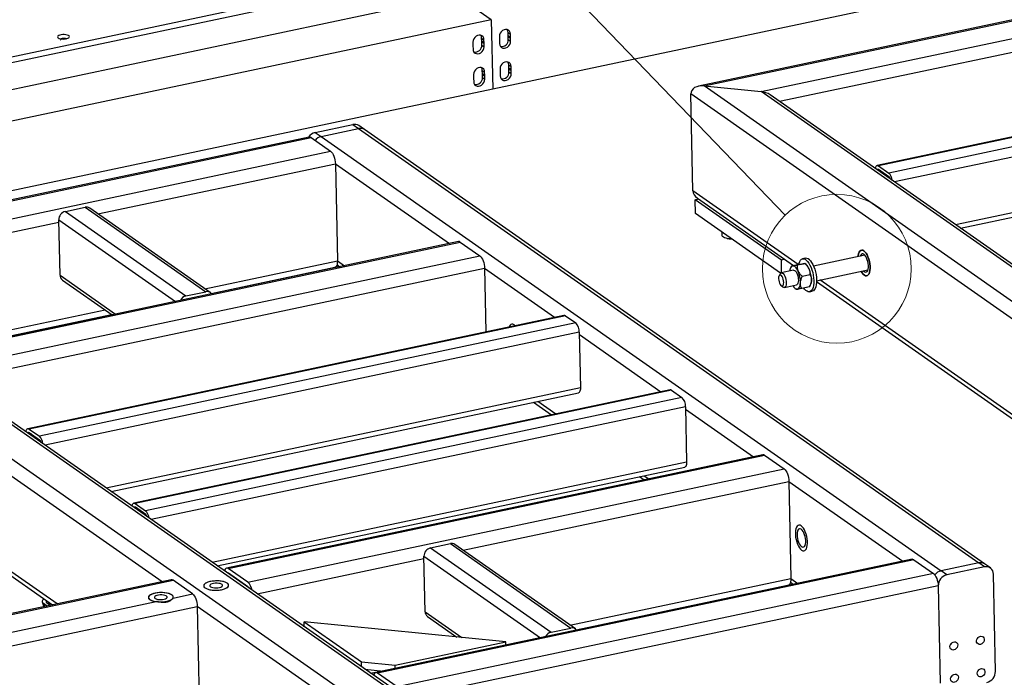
# Model space of a CAD drawing. Header units: millimetres. Extents: x 5 to 589, y 5 to 415.
# Tile 10 of 62: x 134 to 174, y 62 to 88. Entities that reach past the tile are written whole.
import ezdxf

# ---------------------------------------------------------------- set-up
doc = ezdxf.new("R2010")
doc.units = ezdxf.units.MM
doc.layers.add('TRAIT-FORT', color=4, linetype='Continuous', lineweight=25)
doc.dimstyles.new('SLDDIMSTYLE4', dxfattribs={"dimtxt": 0.18, "dimasz": 2, "dimexe": 0, "dimexo": 0.0625, "dimgap": 0, "dimtad": 0, "dimtih": 1, "dimtoh": 1, "dimdec": 0, "dimrnd": 1e-09, "dimzin": 0, "dimdsep": 46, "dimtxsty": 'Standard', "dimblk1": 'NONE', "dimblk2": 'NONE', "dimsah": 1, "dimcen": 0.09, "dimadec": 0, "dimazin": 0, "dimtfac": 2, "dimtdec": 0, "dimtofl": 0, "dimtmove": 0, "dimatfit": 3, "dimldrblk": 'NONE', "dimfxl": 0, "dimfrac": 2, "dimtolj": 1, "dimtzin": 0, "dimarcsym": 0})

# ---------------------------------------------------------------- blocks, each defined once
blk = doc.blocks.new('_None')

msp = doc.modelspace()

# ---------------------------------------------------------------- linework, layer by layer
at = {"color": 7, "linetype": 'Continuous', "lineweight": 18}
msp.add_circle((166.91648, 77.95912), 2.98689, dxfattribs=at)
at = {"layer": 'TRAIT-FORT', "color": 4, "linetype": 'Continuous', "lineweight": 25}
for p, q in [((209.45634, 97.0821), (153.10974, 85.1713)), ((104.11289, 80.19375), (159.57214, 91.91698)), ((104.11767, 79.96182), (159.57692, 91.68505)), ((187.11486, 90.72854), (161.36896, 85.28626)), ((161.58994, 85.29683), (187.18993, 90.70827)), ((163.88163, 85.06699), (187.97313, 90.15956)), ((164.60909, 84.68), (188.16506, 89.65937)), ((151.66982, 88.92263), (72.91812, 72.27574)), ((153.05193, 87.95432), (151.66982, 88.92263)), ((153.05193, 87.95432), (74.30023, 71.30743)), ((153.05193, 87.95432), (153.1093, 85.17121)), ((153.05237, 87.95441), (153.10974, 85.1713)), ((153.72889, 87.43605), (153.82103, 87.3715)), ((153.73146, 87.31156), (153.72889, 87.43605)), ((153.8236, 87.247), (153.73146, 87.31156)), ((153.8236, 87.247), (153.82103, 87.3715)), ((152.31387, 87.05291), (152.31644, 86.92841)), ((152.66452, 87.21106), (152.75666, 87.14651)), ((152.66708, 87.08657), (152.66452, 87.21106)), ((152.75922, 87.02201), (152.66708, 87.08657)), ((152.66769, 87.05724), (152.75983, 86.99269)), ((152.67025, 86.93275), (152.66769, 87.05724)), ((152.67025, 86.93275), (152.76239, 86.86819)), ((152.75922, 87.02201), (152.75666, 87.14651)), ((152.76239, 86.86819), (152.75983, 86.99269)), ((153.37824, 87.2779), (153.38081, 87.1534)), ((153.38141, 87.12408), (153.38398, 86.99959)), ((153.73206, 87.28224), (153.8242, 87.21768)), ((153.73463, 87.15774), (153.73206, 87.28224)), ((153.73463, 87.15774), (153.82677, 87.09319)), ((153.82677, 87.09319), (153.8242, 87.21768)), ((192.27052, 87.12454), (168.53395, 82.107)), ((192.32682, 87.10934), (168.59026, 82.09179)), ((152.31704, 86.89909), (152.31961, 86.7746)), ((192.74146, 86.81884), (169.00489, 81.8013)), ((153.75566, 86.13727), (153.8478, 86.07271)), ((153.75823, 86.01277), (153.75566, 86.13727)), ((192.8854, 86.4437), (169.22918, 81.44314)), ((152.34064, 85.75412), (152.34321, 85.62963)), ((152.69129, 85.91227), (152.78343, 85.84772)), ((152.69385, 85.78778), (152.69129, 85.91227)), ((152.78599, 85.72322), (152.69385, 85.78778)), ((152.69446, 85.75846), (152.7866, 85.6939)), ((152.69702, 85.63396), (152.69446, 85.75846)), ((152.78599, 85.72322), (152.78343, 85.84772)), ((153.40501, 85.97911), (153.40758, 85.85462)), ((153.40818, 85.8253), (153.41075, 85.7008)), ((153.85037, 85.94822), (153.75823, 86.01277)), ((153.75883, 85.98345), (153.85097, 85.9189)), ((153.7614, 85.85895), (153.75883, 85.98345)), ((153.7614, 85.85895), (153.85354, 85.7944)), ((153.85037, 85.94822), (153.8478, 86.07271)), ((153.85354, 85.7944), (153.85097, 85.9189)), ((152.34381, 85.6003), (152.34638, 85.47581)), ((152.69702, 85.63396), (152.78916, 85.56941)), ((152.78916, 85.56941), (152.7866, 85.6939)), ((153.1093, 85.17121), (117.28899, 77.59935)), ((153.10929, 85.17162), (153.10974, 85.1713)), ((184.09354, 68.84125), (161.05837, 84.97983)), ((161.13868, 81.08347), (161.05837, 84.97983)), ((184.25655, 69.41647), (161.58994, 85.29683)), ((161.58994, 85.29683), (163.88163, 85.06699)), ((184.98185, 70.28405), (163.88163, 85.06699)), ((185.07674, 70.34025), (164.24093, 84.93794)), ((192.9313, 84.21721), (171.68117, 79.72526)), ((171.87918, 79.58654), (192.85513, 84.02053)), ((145.99049, 83.42788), (147.49898, 83.74675)), ((145.99049, 83.42788), (146.22084, 83.26649)), ((146.22084, 83.26649), (147.72933, 83.58537)), ((147.49898, 83.74675), (147.72933, 83.58537)), ((147.72933, 83.58537), (172.60732, 66.1557)), ((147.9665, 83.54188), (147.73614, 83.70327)), ((172.84449, 66.11222), (147.9665, 83.54188)), ((145.74475, 83.24401), (124.22656, 78.6954)), ((124.30164, 78.67513), (145.81983, 83.22374)), ((145.81983, 83.22374), (146.60302, 82.67503)), ((146.22084, 83.26649), (171.09883, 65.83683)), ((125.08483, 78.12642), (146.60302, 82.67503)), ((137.26982, 80.16138), (146.79495, 82.17484)), ((146.79495, 82.17484), (146.87527, 78.27848)), ((146.79495, 82.17484), (151.36833, 78.97071)), ((168.59026, 82.09179), (169.00489, 81.8013)), ((168.59313, 81.95264), (169.00776, 81.66214)), ((168.67727, 81.89369), (168.60723, 81.87888)), ((165.36221, 78.12444), (161.13868, 81.08347)), ((161.23506, 80.73115), (161.36675, 80.75898)), ((164.69034, 78.31036), (161.23506, 80.73115)), ((161.24654, 80.17452), (161.23506, 80.73115)), ((161.32624, 80.78736), (165.18161, 78.08627)), ((135.96161, 80.25758), (136.76023, 80.4264)), ((135.96161, 80.25758), (140.79905, 76.86845)), ((136.76023, 80.4264), (141.59766, 77.03726)), ((141.77553, 77.00465), (136.9381, 80.39378)), ((130.50433, 78.73125), (135.7031, 79.8302)), ((135.74704, 77.69651), (135.70114, 79.923)), ((135.70114, 79.923), (140.37673, 76.64725)), ((164.66131, 77.78211), (161.24654, 80.17452)), ((162.31911, 79.26376), (162.31578, 79.42541)), ((151.7339, 79.04798), (130.21571, 74.49937)), ((130.29078, 74.4791), (151.80897, 79.02771)), ((151.80897, 79.02771), (152.59217, 78.479)), ((148.87076, 61.13816), (123.99277, 78.56782)), ((149.10792, 61.09467), (124.22993, 78.52434)), ((131.07398, 73.93039), (152.59217, 78.479)), ((141.56081, 77.15509), (146.87527, 78.27848)), ((146.87527, 78.27848), (147.15766, 78.08064)), ((164.82203, 78.33819), (164.69034, 78.31036)), ((164.70091, 77.79741), (164.69034, 78.31036)), ((165.65111, 78.38155), (165.54019, 78.35811)), ((168.03976, 78.50319), (165.97786, 78.06734)), ((131.4465, 73.46837), (152.7841, 77.97881)), ((141.81534, 76.96812), (146.77371, 78.01624)), ((146.85897, 78.1252), (146.97706, 78.04246)), ((152.7841, 77.97881), (152.83668, 75.42762)), ((152.7841, 77.97881), (155.59367, 76.01041)), ((165.17407, 77.89743), (164.68603, 77.79426)), ((165.0943, 78.06761), (165.0582, 77.99626)), ((165.4077, 78.13406), (165.09443, 78.06784)), ((165.63711, 78.16534), (165.32385, 78.09912)), ((165.6353, 78.16641), (165.63711, 78.16534)), ((165.68371, 78.12849), (165.63702, 78.16668)), ((166.10195, 77.48031), (168.16385, 77.91616)), ((135.74704, 77.69651), (137.97063, 76.13864)), ((135.84115, 77.50705), (137.83519, 76.11001)), ((164.6357, 77.74855), (164.59725, 77.67253)), ((165.844, 77.7152), (165.53073, 77.64898)), ((166.10142, 77.44185), (176.69605, 70.01919)), ((176.85699, 70.07113), (166.23996, 77.50948)), ((140.79905, 76.86845), (141.59766, 77.03726)), ((164.67967, 77.28262), (164.7456, 77.22867)), ((164.81012, 77.20723), (165.29816, 77.3104)), ((165.2322, 77.17313), (165.27888, 77.13493)), ((165.82147, 77.23377), (165.50821, 77.16756)), ((165.81939, 77.03729), (165.93031, 77.06074)), ((165.82161, 77.234), (165.8577, 77.30535)), ((129.74834, 74.65812), (137.5528, 76.30786)), ((130.01235, 74.47315), (137.81681, 76.12289)), ((155.9681, 76.08955), (134.44991, 71.54094)), ((156.02441, 76.07435), (134.50622, 71.52574)), ((156.02441, 76.07435), (156.43904, 75.78386)), ((156.43904, 75.78386), (134.92085, 71.23524)), ((156.58299, 75.40871), (135.14514, 70.87708)), ((156.58299, 75.40871), (156.62888, 73.18222)), ((156.5849, 75.31594), (159.85518, 73.02477)), ((139.84041, 65.39972), (126.28332, 74.8979)), ((147.36227, 60.81928), (129.00036, 73.68374)), ((156.62888, 73.18222), (137.59713, 69.15921)), ((160.22961, 73.10392), (138.71142, 68.5553)), ((160.28592, 73.08871), (138.76773, 68.5401)), ((160.28592, 73.08871), (160.70055, 72.79822)), ((137.79514, 69.02048), (156.55272, 72.98554)), ((160.70055, 72.79822), (139.18236, 68.24961)), ((160.8445, 72.42308), (139.40665, 67.89145)), ((154.74147, 72.60267), (155.46392, 72.09652)), ((154.92207, 72.64085), (155.64451, 72.1347)), ((160.8445, 72.42308), (160.89039, 70.19659)), ((160.84641, 72.33031), (163.57697, 70.41726)), ((134.50622, 71.52574), (134.92085, 71.23524)), ((134.50909, 71.38658), (134.92372, 71.09609)), ((134.59323, 71.32763), (134.52319, 71.31283)), ((163.94254, 70.49453), (142.42435, 65.94592)), ((142.49943, 65.92565), (164.01762, 70.47426)), ((164.01762, 70.47426), (164.80081, 69.92555)), ((160.89039, 70.19659), (141.85864, 66.17357)), ((142.05665, 66.03484), (160.81422, 69.9999)), ((143.28262, 65.37694), (164.80081, 69.92555)), ((159.00298, 69.61703), (159.18571, 69.48901)), ((159.18357, 69.65521), (159.3663, 69.52719)), ((135.62974, 64.50965), (128.71223, 69.35609)), ((128.71568, 69.18898), (135.44915, 64.47147)), ((151.91822, 66.66161), (164.99274, 69.42536)), ((164.99274, 69.42536), (165.07305, 65.529)), ((164.99274, 69.42536), (169.56612, 66.22123)), ((138.76773, 68.5401), (139.18236, 68.24961)), ((138.7706, 68.40095), (139.18523, 68.11045)), ((138.85474, 68.34199), (138.7847, 68.32719)), ((150.61006, 66.75778), (151.40867, 66.9266)), ((151.40867, 66.9266), (156.24606, 63.5375)), ((156.42393, 63.50488), (151.58654, 66.89399)), ((150.39548, 64.19671), (150.34959, 66.4232)), ((150.34959, 66.4232), (155.02513, 63.14749)), ((150.61006, 66.75778), (155.44744, 63.36868)), ((143.65515, 64.91492), (150.3515, 66.33043)), ((169.93169, 66.2985), (148.41349, 61.74989)), ((170.00676, 66.27823), (148.48857, 61.72962)), ((170.00676, 66.27823), (170.78996, 65.72952)), ((172.60732, 66.1557), (171.09883, 65.83683)), ((172.83767, 65.99431), (171.32918, 65.67544)), ((172.83767, 65.99431), (172.60732, 66.1557)), ((173.07484, 65.95083), (172.84449, 66.11222)), ((143.28262, 65.37694), (142.49943, 65.92565)), ((143.28645, 65.1914), (142.50325, 65.74011)), ((142.59553, 65.6573), (142.61544, 65.66151)), ((170.78996, 65.72952), (149.27177, 61.18091)), ((171.32918, 65.67544), (171.09883, 65.83683)), ((173.28057, 61.8019), (173.20026, 65.69826)), ((140.20598, 65.47699), (112.03268, 59.52159)), ((112.10775, 59.50132), (140.28106, 65.45672)), ((141.06425, 64.90801), (140.28106, 65.45672)), ((170.98189, 65.22933), (149.4637, 60.68072)), ((156.2092, 63.65532), (165.07305, 65.529)), ((156.46374, 63.46835), (164.9715, 65.26676)), ((165.05675, 65.37572), (165.17485, 65.29298)), ((165.07305, 65.529), (165.35545, 65.33116)), ((170.98189, 65.22933), (171.0622, 61.33297)), ((140.28127, 64.7425), (141.06425, 64.90801)), ((113.26347, 58.49059), (141.25618, 64.40782)), ((114.32634, 59.25603), (139.60694, 64.59996)), ((135.02857, 64.59011), (135.10021, 64.39771)), ((135.22872, 64.42488), (135.08577, 64.52503)), ((135.08577, 64.52503), (135.13077, 64.40417)), ((135.21887, 64.55317), (135.36183, 64.45301)), ((135.27729, 64.59187), (135.31741, 64.48413)), ((141.25618, 64.40782), (141.33649, 60.51146)), ((146.2541, 60.90625), (141.25618, 64.40782)), ((150.39548, 64.19671), (151.87523, 63.15999)), ((150.48955, 64.00728), (151.66946, 63.18062)), ((153.62838, 62.98416), (145.54007, 63.79536)), ((145.54007, 63.79536), (147.84359, 62.1815)), ((145.54427, 63.59139), (145.54007, 63.79536)), ((155.44744, 63.36868), (156.24606, 63.5375)), ((149.19164, 62.0463), (153.62838, 62.98416)), ((153.63109, 62.85281), (153.62838, 62.98416)), ((171.48624, 62.89717), (171.49242, 62.89284)), ((147.84359, 62.1815), (149.19164, 62.0463)), ((147.84779, 61.97753), (147.84359, 62.1815)), ((149.19435, 61.91495), (149.19164, 62.0463)), ((147.97137, 61.89095), (148.7238, 61.81548)), ((148.21014, 61.72367), (148.67002, 61.82088)), ((149.27177, 61.18091), (148.48857, 61.72962)), ((172.5641, 61.7973), (172.56435, 61.79713))]:
    msp.add_line(p, q, dxfattribs=at)
at = {"layer": 'TRAIT-FORT', "color": 4, "linetype": 'Continuous', "lineweight": 25, "flags": 128}
for points in [[(135.67693, 87.22301), (135.71427, 87.20398), (135.76446, 87.18967), (135.8238, 87.18113), (135.88787, 87.179), (135.95193, 87.18344), (136.01122, 87.19412), (136.06135, 87.21025), (136.0986, 87.23062), (136.12021, 87.25374), (136.12457, 87.27788), (136.11136, 87.30125), (136.08156, 87.32213), (136.03738, 87.33896), (135.9821, 87.35049), (135.91982, 87.35588), (135.85515, 87.35471), (135.7929, 87.34708), (135.73767, 87.33355), (135.69357, 87.31513), (135.66387, 87.29318), (135.65076, 87.26933), (135.65523, 87.24534), (135.67693, 87.22301)], [(152.75666, 87.14651), (152.74634, 87.20982), (152.71893, 87.26421), (152.67664, 87.30528), (152.62289, 87.32969), (152.56205, 87.33547), (152.49903, 87.32215), (152.43895, 87.29081), (152.38668, 87.24399), (152.34644, 87.18547), (152.32149, 87.12001), (152.31387, 87.05291)], [(152.66452, 87.21106), (152.6542, 87.27437), (152.62693, 87.32858)], [(153.82103, 87.3715), (153.81072, 87.43481), (153.78331, 87.48921), (153.74101, 87.53027), (153.68727, 87.55469), (153.62642, 87.56047), (153.56341, 87.54714), (153.50333, 87.5158), (153.45105, 87.46898), (153.41081, 87.41047), (153.38587, 87.34501), (153.37824, 87.2779)], [(153.72889, 87.43605), (153.71858, 87.49937), (153.6913, 87.55357)], [(136.0099, 87.16103), (136.00946, 87.16453), (135.9964, 87.18106), (135.96714, 87.19417), (135.92612, 87.20186), (135.8796, 87.20295), (135.83464, 87.19729), (135.7981, 87.18572), (135.77554, 87.17003), (135.77039, 87.15258), (135.78043, 87.13832)], [(153.38398, 86.99959), (153.39429, 86.93627), (153.4217, 86.88188), (153.464, 86.84081), (153.51774, 86.8164), (153.57859, 86.81062), (153.6416, 86.82394), (153.70168, 86.85528), (153.75396, 86.90211), (153.7942, 86.96062), (153.81914, 87.02608), (153.82677, 87.09319)], [(152.31961, 86.7746), (152.32992, 86.71128), (152.35733, 86.65689), (152.39962, 86.61582), (152.45337, 86.59141), (152.51421, 86.58563), (152.57723, 86.59895), (152.63731, 86.63029), (152.68959, 86.67711), (152.72983, 86.73563), (152.75477, 86.80109), (152.76239, 86.86819)], [(153.8478, 86.07271), (153.83749, 86.13603), (153.81008, 86.19042), (153.76778, 86.23149), (153.71404, 86.2559), (153.65319, 86.26168), (153.59018, 86.24836), (153.5301, 86.21702), (153.47782, 86.17019), (153.43758, 86.11168), (153.41264, 86.04622), (153.40501, 85.97911)], [(153.75566, 86.13727), (153.74535, 86.20058), (153.71807, 86.25479)], [(152.78343, 85.84772), (152.77311, 85.91103), (152.7457, 85.96543), (152.70341, 86.00649), (152.64966, 86.03091), (152.58882, 86.03669), (152.5258, 86.02337), (152.46572, 85.99202), (152.41345, 85.9452), (152.37321, 85.88669), (152.34826, 85.82123), (152.34064, 85.75412)], [(152.69129, 85.91227), (152.68097, 85.97559), (152.6537, 86.02979)], [(153.41075, 85.7008), (153.42106, 85.63749), (153.44848, 85.58309), (153.49077, 85.54203), (153.54451, 85.51761), (153.60536, 85.51183), (153.66837, 85.52516), (153.72845, 85.5565), (153.78073, 85.60332), (153.82097, 85.66183), (153.84591, 85.72729), (153.85354, 85.7944)], [(152.34638, 85.47581), (152.35669, 85.4125), (152.3841, 85.3581), (152.42639, 85.31703), (152.48014, 85.29262), (152.54098, 85.28684), (152.604, 85.30016), (152.66408, 85.3315), (152.71636, 85.37833), (152.7566, 85.43684), (152.78154, 85.5023), (152.78916, 85.56941)], [(146.60302, 82.67503), (146.63912, 82.64271), (146.67413, 82.59738), (146.70669, 82.54076), (146.73557, 82.47505), (146.75965, 82.40276), (146.778, 82.32668), (146.78992, 82.24972), (146.79495, 82.17484)], [(168.46128, 81.98114), (168.46611, 82.00945), (168.47789, 82.04862), (168.49421, 82.07875), (168.51444, 82.09869), (168.53781, 82.10767), (168.56341, 82.10534), (168.59026, 82.09179)], [(168.53605, 81.92875), (168.53695, 81.93105), (168.54511, 81.94612), (168.55522, 81.95609), (168.5669, 81.96057), (168.5797, 81.95941), (168.59313, 81.95264)], [(167.76947, 78.44606), (167.77369, 78.48635), (167.78809, 78.55886), (167.81001, 78.61881), (167.83871, 78.66417), (167.87321, 78.69337), (167.91234, 78.70544), (167.95477, 78.69996), (167.99904, 78.67712)], [(167.99904, 78.67712), (167.95477, 78.69996), (167.91234, 78.70544), (167.87321, 78.69337), (167.83871, 78.66417), (167.81001, 78.61881), (167.78809, 78.55886), (167.77369, 78.48635), (167.76947, 78.44606)], [(167.99904, 78.67712), (168.04365, 78.63769), (168.08709, 78.58302), (168.12787, 78.51496), (168.1646, 78.43584), (168.19604, 78.34836), (168.22111, 78.25548), (168.23897, 78.16037), (168.24899, 78.06628), (168.25084, 77.9764), (168.24446, 77.8938), (168.23006, 77.82129), (168.20814, 77.76134), (168.17944, 77.71598), (168.14494, 77.68677), (168.10581, 77.6747), (168.06339, 77.68019), (168.01912, 77.70303), (167.9745, 77.74246), (167.93106, 77.79713), (167.89356, 77.85903)], [(167.89356, 77.85903), (167.93106, 77.79713), (167.9745, 77.74246), (168.01912, 77.70303), (168.06339, 77.68019), (168.10581, 77.6747), (168.14494, 77.68677), (168.17944, 77.71598), (168.20814, 77.76134), (168.23006, 77.82129), (168.24446, 77.8938), (168.25084, 77.9764), (168.24899, 78.06628), (168.23897, 78.16037), (168.22111, 78.25548), (168.19604, 78.34836), (168.1646, 78.43584), (168.12787, 78.51496), (168.08709, 78.58302), (168.04365, 78.63769), (167.99904, 78.67712)], [(146.87527, 78.27848), (146.87322, 78.20857), (146.86417, 78.1463), (146.84846, 78.09408), (146.8267, 78.0539), (146.79973, 78.02732), (146.77371, 78.01624)], [(152.59217, 78.479), (152.62827, 78.44668), (152.66327, 78.40135), (152.69584, 78.34473), (152.72472, 78.27902), (152.74879, 78.20673), (152.76715, 78.13064), (152.77907, 78.05369), (152.7841, 77.97881)], [(165.38562, 78.12939), (165.39937, 78.18477), (165.42542, 78.25217), (165.45841, 78.30444), (165.49744, 78.34017), (165.54144, 78.35836), (165.58922, 78.35854), (165.63947, 78.34069), (165.69082, 78.30531), (165.74186, 78.25334)], [(165.74186, 78.25334), (165.79122, 78.18623), (165.83753, 78.10578), (165.87954, 78.01421), (165.9161, 77.914), (165.94622, 77.80789), (165.96907, 77.69877), (165.98402, 77.58963), (165.99068, 77.48343), (165.98886, 77.38308), (165.97861, 77.29131), (165.96021, 77.21063), (165.93415, 77.14323), (165.90116, 77.09096), (165.86213, 77.05523), (165.81813, 77.03703), (165.77035, 77.03686), (165.72011, 77.0547), (165.66876, 77.09009), (165.61771, 77.14205), (165.58548, 77.18389)], [(165.85278, 78.27679), (165.90213, 78.20967), (165.94845, 78.12923), (165.99046, 78.03765), (166.02702, 77.93744), (166.05714, 77.83134), (166.07999, 77.72222), (166.09494, 77.61308), (166.1016, 77.50688), (166.09978, 77.40653), (166.08953, 77.31476), (166.07113, 77.23408), (166.04507, 77.16668), (166.01208, 77.1144), (165.97305, 77.07868), (165.93031, 77.06074)], [(168.00191, 78.53796), (167.96493, 78.55585), (167.93003, 78.55663), (167.89882, 78.54028), (167.87276, 78.50754), (167.85431, 78.46399)], [(167.97839, 77.87696), (167.99753, 77.85731), (168.03488, 77.83114), (168.07104, 77.82175), (168.10429, 77.82958), (168.13309, 77.85427), (168.1561, 77.89466), (168.17222, 77.94886), (168.18072, 78.01435), (168.1812, 78.08805), (168.17363, 78.16652), (168.15836, 78.24609), (168.13611, 78.32304), (168.10792, 78.39378), (168.07511, 78.45499), (168.03921, 78.50381), (168.00191, 78.53796), (168.00191, 78.53796)], [(165.14393, 78.0697), (165.11879, 78.06217), (165.09565, 78.04681), (165.07492, 78.02387), (165.05694, 77.99375), (165.04203, 77.95695), (165.03045, 77.91411), (165.02261, 77.86783)], [(165.36209, 77.86027), (165.33762, 77.90896), (165.31142, 77.95243), (165.28393, 77.98993), (165.25562, 78.02084), (165.22698, 78.04461), (165.1985, 78.06084), (165.17066, 78.06925), (165.14393, 78.0697)], [(165.17407, 77.89743), (165.1779, 77.89809), (165.21093, 77.8931), (165.24555, 77.86995), (165.27957, 77.83007), (165.31087, 77.77599), (165.33746, 77.71109), (165.35769, 77.63946), (165.37028, 77.5656), (165.37444, 77.49414), (165.36991, 77.42958), (165.35697, 77.37598), (165.33644, 77.33669), (165.3096, 77.3142), (165.29816, 77.3104)], [(164.69242, 77.68256), (164.66291, 77.70346), (164.63491, 77.7068), (164.61068, 77.69231), (164.5922, 77.66116), (164.58095, 77.61587), (164.57785, 77.56012), (164.58314, 77.49842), (164.59641, 77.43576), (164.61658, 77.37724), (164.642, 77.32758), (164.67063, 77.29081), (164.70013, 77.2699), (164.72814, 77.26656), (164.75236, 77.28105), (164.77085, 77.31221), (164.78209, 77.35749), (164.7852, 77.41324), (164.7799, 77.47494), (164.76663, 77.5376), (164.74647, 77.59612), (164.72104, 77.64579), (164.69242, 77.68256)], [(164.6357, 77.74855), (164.63971, 77.75592), (164.66449, 77.78455), (164.69453, 77.79536), (164.72793, 77.78765), (164.7626, 77.76192)], [(164.7626, 77.76192), (164.79636, 77.71977), (164.82708, 77.66386), (164.85283, 77.59771), (164.87201, 77.52546), (164.88339, 77.45166), (164.88628, 77.38094), (164.88048, 77.31775), (164.86636, 77.26606), (164.84481, 77.22912), (164.81718, 77.20924), (164.78521, 77.20768), (164.7509, 77.22454), (164.7456, 77.22867)], [(165.14639, 77.27832), (165.16081, 77.2554), (165.1883, 77.21789), (165.2166, 77.18699), (165.24525, 77.16322), (165.27373, 77.14699), (165.30157, 77.13858), (165.32829, 77.13813)], [(165.32829, 77.13813), (165.35344, 77.14565), (165.37658, 77.16101), (165.39731, 77.18395), (165.41528, 77.21408), (165.43019, 77.25088), (165.44178, 77.29371), (165.44985, 77.34186), (165.45427, 77.39448)], [(154.00707, 75.67502), (153.96598, 75.71075), (153.9217, 75.73359), (153.87928, 75.73907), (153.84015, 75.727), (153.80565, 75.69779), (153.77695, 75.65244), (153.76497, 75.62385)], [(154.00707, 75.67502), (153.96598, 75.71075), (153.9217, 75.73359), (153.87928, 75.73907), (153.84015, 75.727), (153.80565, 75.69779), (153.77695, 75.65244), (153.76497, 75.62385)], [(156.62888, 73.18222), (156.62735, 73.12979), (156.62056, 73.08309), (156.60878, 73.04392), (156.59246, 73.01379), (156.57223, 72.99385), (156.55272, 72.98554)], [(134.37724, 71.41508), (134.38207, 71.44339), (134.39385, 71.48256), (134.41017, 71.51269), (134.4304, 71.53263), (134.45377, 71.54161), (134.47937, 71.53928), (134.50622, 71.52574)], [(134.45201, 71.3627), (134.4529, 71.36499), (134.46106, 71.38006), (134.47118, 71.39003), (134.48286, 71.39452), (134.49566, 71.39335), (134.50909, 71.38658)], [(160.89039, 70.19659), (160.88885, 70.14415), (160.88207, 70.09745), (160.87029, 70.05828), (160.85397, 70.02815), (160.83374, 70.00821), (160.81422, 69.9999)], [(164.80081, 69.92555), (164.83691, 69.89323), (164.87192, 69.8479), (164.90448, 69.79129), (164.93336, 69.72557), (164.95744, 69.65328), (164.97579, 69.5772), (164.98771, 69.50024), (164.99274, 69.42536)], [(138.63874, 68.42945), (138.64358, 68.45776), (138.65536, 68.49692), (138.67168, 68.52706), (138.69191, 68.54699), (138.71527, 68.55597), (138.74087, 68.55364), (138.76773, 68.5401)], [(138.71351, 68.37706), (138.71441, 68.37936), (138.72257, 68.39442), (138.73269, 68.40439), (138.74437, 68.40888), (138.75717, 68.40772), (138.7706, 68.40095)], [(165.48356, 67.64146), (165.43929, 67.6643), (165.39687, 67.66978), (165.35774, 67.65771), (165.32324, 67.6285), (165.29454, 67.58315), (165.27261, 67.5232), (165.25822, 67.45068), (165.25184, 67.36808), (165.25369, 67.2782), (165.26371, 67.18411), (165.28156, 67.08901), (165.30664, 66.99613), (165.33807, 66.90864), (165.37481, 66.82952), (165.41559, 66.76147), (165.45903, 66.7068), (165.50364, 66.66737), (165.54791, 66.64452), (165.59034, 66.63904), (165.62947, 66.65111), (165.66397, 66.68032), (165.69267, 66.72567), (165.71459, 66.78563), (165.72899, 66.85814), (165.73537, 66.94074), (165.73351, 67.03062), (165.72349, 67.12471), (165.70564, 67.21982), (165.68057, 67.31269), (165.64913, 67.40018), (165.61239, 67.4793), (165.57161, 67.54735), (165.52818, 67.60203), (165.48356, 67.64146)], [(165.48356, 67.64146), (165.43929, 67.6643), (165.39687, 67.66978), (165.35774, 67.65771), (165.32324, 67.6285), (165.29454, 67.58315), (165.27261, 67.5232), (165.25822, 67.45068), (165.25184, 67.36808), (165.25369, 67.2782), (165.26371, 67.18411), (165.28156, 67.08901), (165.30664, 66.99613), (165.33807, 66.90864), (165.37481, 66.82952), (165.41559, 66.76147), (165.45903, 66.7068), (165.50364, 66.66737), (165.54791, 66.64452), (165.59034, 66.63904), (165.62947, 66.65111), (165.66397, 66.68032), (165.69267, 66.72567), (165.71459, 66.78563), (165.72899, 66.85814), (165.73537, 66.94074), (165.73351, 67.03062), (165.72349, 67.12471), (165.70564, 67.21982), (165.68057, 67.31269), (165.64913, 67.40018), (165.61239, 67.4793), (165.57161, 67.54735), (165.52818, 67.60203), (165.48356, 67.64146)], [(165.48643, 67.5023), (165.44946, 67.52019), (165.41455, 67.52097), (165.38334, 67.50461), (165.35729, 67.47188), (165.3376, 67.42431), (165.32522, 67.36411), (165.3207, 67.29411), (165.32427, 67.21757), (165.33576, 67.13809), (165.35463, 67.05936), (165.38, 66.98508), (165.41068, 66.91872), (165.44523, 66.86338), (165.48205, 66.82165), (165.51941, 66.79547), (165.55556, 66.78609), (165.58882, 66.79392), (165.61762, 66.81861), (165.64062, 66.859), (165.65675, 66.9132), (165.66525, 66.97868), (165.66572, 67.05238), (165.65815, 67.13085), (165.64288, 67.21043), (165.62063, 67.28738), (165.59245, 67.35811), (165.55964, 67.41932), (165.52374, 67.46815), (165.48643, 67.5023)], [(142.49943, 65.92565), (142.46362, 65.94371), (142.42949, 65.94681), (142.39833, 65.93484), (142.37136, 65.90826), (142.3496, 65.86808), (142.33909, 65.83696)], [(170.78996, 65.72952), (170.82606, 65.6972), (170.86106, 65.65187), (170.89363, 65.59525), (170.92251, 65.52954), (170.94658, 65.45725), (170.96493, 65.38117), (170.97686, 65.30421), (170.98189, 65.22933)], [(142.45642, 65.33884), (142.40481, 65.36769), (142.33903, 65.39211), (142.26145, 65.41121), (142.17489, 65.4243), (142.08247, 65.43092), (141.98752, 65.43082), (141.89349, 65.42401), (141.80377, 65.41072), (141.7216, 65.39145), (141.64995, 65.36689), (141.59142, 65.33793), (141.54812, 65.30561), (141.5216, 65.2711), (141.51284, 65.23565), (141.52215, 65.20054), (141.54919, 65.16704), (141.59298, 65.13636), (141.65194, 65.1096), (141.72395, 65.08775), (141.80639, 65.07158), (141.89629, 65.06167), (141.9904, 65.0584), (142.08532, 65.06187), (142.17761, 65.07197), (142.26395, 65.08832), (142.34121, 65.11033), (142.40659, 65.13722), (142.45774, 65.168), (142.49281, 65.20157), (142.51053, 65.2367), (142.51025, 65.27215), (142.492, 65.30661), (142.45642, 65.33884)], [(141.56907, 65.15127), (141.62069, 65.12243), (141.68647, 65.09801), (141.76404, 65.07891), (141.85061, 65.06581), (141.94303, 65.0592), (142.03798, 65.0593), (142.13201, 65.06611), (142.22173, 65.07939), (142.3039, 65.09866), (142.37554, 65.12322), (142.43408, 65.15219), (142.47738, 65.18451), (142.50389, 65.21902), (142.51266, 65.25447), (142.50335, 65.28958), (142.47631, 65.32308), (142.43252, 65.35376), (142.37355, 65.38051), (142.30155, 65.40237), (142.21911, 65.41854), (142.12921, 65.42844), (142.0351, 65.43172), (141.94018, 65.42824), (141.84788, 65.41815), (141.76155, 65.4018), (141.68429, 65.37978), (141.6189, 65.3529), (141.56775, 65.32212), (141.53269, 65.28855), (141.51497, 65.25341), (141.51524, 65.21797), (141.5335, 65.18351), (141.56907, 65.15127)], [(141.78648, 65.19723), (141.82656, 65.1768), (141.88046, 65.16143), (141.94416, 65.15226), (142.01296, 65.14997), (142.08173, 65.15474), (142.1454, 65.16621), (142.19922, 65.18352), (142.23921, 65.2054), (142.26241, 65.23022), (142.26709, 65.25614), (142.25291, 65.28124), (142.22092, 65.30365), (142.17349, 65.32172), (142.11413, 65.3341), (142.04726, 65.33988), (141.97783, 65.33863), (141.91098, 65.33044), (141.85169, 65.31591), (141.80434, 65.29613), (141.77245, 65.27256), (141.75838, 65.24696), (141.76317, 65.22121), (141.78648, 65.19723)], [(165.07305, 65.529), (165.07101, 65.45909), (165.06195, 65.39682), (165.04625, 65.3446), (165.02449, 65.30442), (164.99751, 65.27784), (164.9715, 65.26676)], [(140.23805, 64.86992), (140.18644, 64.89876), (140.12066, 64.92318), (140.04308, 64.94228), (139.95652, 64.95537), (139.8641, 64.96199), (139.76915, 64.96189), (139.67512, 64.95508), (139.5854, 64.9418), (139.50323, 64.92253), (139.43158, 64.89797), (139.37305, 64.869), (139.32975, 64.83668), (139.30323, 64.80217), (139.29447, 64.76672), (139.30378, 64.73161), (139.33082, 64.69811), (139.37461, 64.66743), (139.43357, 64.64068), (139.50558, 64.61882), (139.58802, 64.60265), (139.67792, 64.59275), (139.77203, 64.58947), (139.86695, 64.59295), (139.95924, 64.60304), (140.04558, 64.61939), (140.12284, 64.6414), (140.18822, 64.66829), (140.23937, 64.69907), (140.27444, 64.73264), (140.29216, 64.76778), (140.29188, 64.80322), (140.27363, 64.83768), (140.23805, 64.86992)], [(140.28127, 64.7425), (140.29391, 64.77776), (140.2886, 64.81295), (140.26552, 64.84683), (140.22551, 64.87816), (140.17001, 64.90582), (140.101, 64.92883), (140.02098, 64.94634), (139.93281, 64.95774), (139.83966, 64.96261), (139.74489, 64.96078), (139.6519, 64.95232), (139.56403, 64.93752), (139.48443, 64.91692), (139.41598, 64.89126), (139.36113, 64.86146), (139.32184, 64.82859), (139.29954, 64.79384), (139.29503, 64.75846), (139.30846, 64.72371), (139.33936, 64.69084), (139.38661, 64.66104), (139.44851, 64.63537), (139.52285, 64.61476), (139.60694, 64.59996)], [(139.5681, 64.7283), (139.60819, 64.70787), (139.66209, 64.6925), (139.72579, 64.68333), (139.79459, 64.68105), (139.86336, 64.68581), (139.92703, 64.69728), (139.98085, 64.71459), (140.02084, 64.73647), (140.04404, 64.76129), (140.04872, 64.78721), (140.03454, 64.81231), (140.00255, 64.83472), (139.95512, 64.85279), (139.89576, 64.86518), (139.82889, 64.87095), (139.75946, 64.8697), (139.69261, 64.86151), (139.63332, 64.84698), (139.58597, 64.8272), (139.55408, 64.80364), (139.54001, 64.77803), (139.5448, 64.75228), (139.5681, 64.7283)], [(141.06425, 64.90801), (141.10035, 64.87569), (141.13535, 64.83036), (141.16792, 64.77374), (141.1968, 64.70803), (141.22088, 64.63574), (141.23923, 64.55965), (141.25115, 64.48269), (141.25618, 64.40782)], [(172.67916, 62.88604), (172.62855, 62.88418), (172.58307, 62.90011), (172.54764, 62.93212), (172.5261, 62.97672), (172.52078, 63.02908), (172.53226, 63.08355), (172.5593, 63.1342), (172.59896, 63.17555), (172.64695, 63.20312), (172.69807, 63.21393), (172.74678, 63.2068), (172.78779, 63.1825), (172.81667, 63.14367), (172.83029, 63.09451), (172.82717, 63.04036), (172.80764, 62.98708), (172.77383, 62.94044), (172.7294, 62.9055), (172.67916, 62.88604)], [(171.61412, 62.66091), (171.56352, 62.65905), (171.51803, 62.67498), (171.4826, 62.70698), (171.46106, 62.75158), (171.45574, 62.80395), (171.46722, 62.85841), (171.49426, 62.90906), (171.53392, 62.95042), (171.58191, 62.97799), (171.63303, 62.9888), (171.68174, 62.98166), (171.72275, 62.95736), (171.75163, 62.91853), (171.76525, 62.86938), (171.76213, 62.81522), (171.7426, 62.76194), (171.70879, 62.7153), (171.66436, 62.68036), (171.61412, 62.66091)], [(171.47198, 62.87025), (171.49693, 62.89884), (171.51921, 62.93765)], [(172.53702, 63.09538), (172.56197, 63.12397), (172.58425, 63.16279)], [(148.48857, 61.72962), (148.45277, 61.74768), (148.41863, 61.75078), (148.38748, 61.73881), (148.3605, 61.71223), (148.33875, 61.67205), (148.32824, 61.64093)], [(171.64089, 61.36212), (171.59029, 61.36026), (171.5448, 61.3762), (171.50937, 61.4082), (171.48783, 61.4528), (171.48251, 61.50517), (171.49399, 61.55963), (171.52103, 61.61028), (171.56069, 61.65163), (171.60868, 61.6792), (171.6598, 61.69001), (171.70851, 61.68288), (171.74952, 61.65858), (171.7784, 61.61975), (171.79202, 61.57059), (171.7889, 61.51644), (171.76937, 61.46316), (171.73556, 61.41652), (171.69113, 61.38158), (171.64089, 61.36212)], [(171.49875, 61.57146), (171.5237, 61.60005), (171.54598, 61.63887)], [(172.70593, 61.58726), (172.65533, 61.5854), (172.60984, 61.60133), (172.57441, 61.63333), (172.55287, 61.67793), (172.54755, 61.7303), (172.55903, 61.78476), (172.58607, 61.83541), (172.62573, 61.87676), (172.67372, 61.90434), (172.72484, 61.91514), (172.77355, 61.90801), (172.81456, 61.88371), (172.84344, 61.84488), (172.85706, 61.79572), (172.85394, 61.74157), (172.83441, 61.68829), (172.8006, 61.64165), (172.75617, 61.60671), (172.70593, 61.58726)], [(172.56379, 61.7966), (172.58874, 61.82519), (172.61102, 61.864)]]:
    msp.add_lwpolyline(points, dxfattribs=at)
at = {"layer": 'TRAIT-FORT', "color": 4, "linetype": 'Continuous', "lineweight": 25}
for centre, radius, start, end in [((153.49071, 87.29193), 0.24155, 357.700306, 4.661313), ((152.55779, 86.91872), 0.24155, 177.700306, 184.661313), ((152.40424, 86.91924), 0.26635, 259.825807, 2.906875), ((152.42633, 87.06694), 0.24155, 357.700306, 4.661313), ((152.51847, 87.00238), 0.24155, 357.700306, 4.661313), ((153.62216, 87.14371), 0.24155, 177.700306, 184.661313), ((153.46862, 87.14423), 0.26635, 259.825807, 2.906875), ((153.58285, 87.22737), 0.24155, 357.700306, 4.661313), ((152.4531, 85.76815), 0.24155, 357.700306, 4.661313), ((153.64893, 85.84493), 0.24155, 177.700306, 184.661313), ((153.49539, 85.84545), 0.26635, 259.825807, 2.906875), ((153.51748, 85.99314), 0.24155, 357.700306, 4.661313), ((153.60962, 85.92859), 0.24155, 357.700306, 4.661313), ((152.58456, 85.61993), 0.24155, 177.700306, 184.661313), ((152.43101, 85.62046), 0.26635, 259.825811, 2.906875), ((152.54524, 85.7036), 0.24155, 357.700306, 4.661313), ((147.56806, 83.45502), 0.2998, 55.898739, 103.322767), ((146.0924, 82.99793), 0.44186, 103.335802, 146.896076), ((147.79841, 83.29364), 0.2998, 55.898739, 103.322767), ((145.76057, 83.15342), 0.09196, 49.879274, 99.90225), ((146.31938, 82.84321), 0.43461, 103.105615, 141.684864), ((168.65172, 81.45769), 0.49275, 5.395339, 44.214122), ((168.86689, 81.51279), 0.20531, 12.265939, 46.675015), ((136.04436, 79.92448), 0.34322, 103.951468, 180.248045), ((136.81204, 80.2076), 0.22485, 55.898739, 103.322767), ((151.74971, 78.95739), 0.09196, 49.879274, 99.90225), ((162.71242, 80.02666), 0.86904, 256.214365, 269.037346), ((165.66548, 78.16273), 0.2193, 31.340934, 93.758836), ((164.40078, 77.42801), 1.05402, 358.17736, 24.211429), ((165.35213, 77.76656), 0.49085, 22.456211, 47.506161), ((164.84445, 77.52179), 1.05402, 358.17736, 24.211429), ((135.97874, 77.6935), 0.23173, 179.255877, 233.560084), ((165.46128, 77.48844), 0.43666, 335.210584, 359.978246), ((141.65016, 76.82606), 0.21763, 35.908032, 103.960596), ((140.87917, 76.53973), 0.33834, 103.698668, 153.761796), ((155.97996, 76.02161), 0.06897, 49.879274, 99.90225), ((156.0646, 75.42499), 0.51865, 358.20201, 43.783017), ((160.24147, 73.03597), 0.06897, 49.879274, 99.90225), ((160.3261, 72.43935), 0.51865, 358.20201, 43.783017), ((134.56768, 70.89163), 0.49275, 5.395339, 44.214122), ((134.78285, 70.94673), 0.20531, 12.265939, 46.675015), ((163.95835, 70.40394), 0.09196, 49.879274, 99.90225), ((138.82919, 67.90599), 0.49275, 5.395339, 44.214122), ((139.04436, 67.96109), 0.20531, 12.265939, 46.675015), ((151.46048, 66.7078), 0.22485, 55.898739, 103.322767), ((150.69281, 66.42469), 0.34322, 103.951468, 180.248045), ((169.9475, 66.20791), 0.09196, 49.879274, 99.90225), ((172.6764, 65.86397), 0.2998, 55.898739, 103.322767), ((172.906, 65.70793), 0.29442, 358.117569, 103.419154), ((142.47387, 65.70554), 0.04537, 49.638169, 103.088737), ((171.20147, 65.40672), 0.44219, 103.422094, 143.223219), ((171.43951, 65.23131), 0.45763, 103.951468, 180.248045), ((140.22179, 65.3864), 0.09196, 49.879274, 99.90225), ((142.89022, 64.96531), 0.5687, 9.349043, 46.36965), ((143.18513, 65.06249), 0.16396, 30.183504, 51.834578), ((150.62719, 64.1937), 0.23173, 179.255877, 233.560084), ((155.52757, 63.03996), 0.33834, 103.698668, 153.761796), ((156.29856, 63.3263), 0.21763, 35.908032, 103.960596), ((172.82295, 61.79992), 0.45763, 283.951468, 0.248045)]:
    msp.add_arc(centre, radius, start, end, dxfattribs=at)
for centre, major_axis, ratio, start_param, end_param in [((161.59759, 84.92575), (0.53428, -0.10909), 0.6715342, 1.72124138, 3.29203771), ((161.59759, 84.92575), (0.53428, -0.10909), 0.6715342, 1.72124138, 3.29203771), ((163.88928, 84.69591), (0.53428, -0.10909), 0.6715342, 0.99671992, 1.72124138), ((163.88928, 84.69591), (0.53428, -0.10909), 0.6715342, 0.99671992, 1.72124138), ((161.6779, 81.02939), (0.53428, -0.10909), 0.6715342, 3.29203771, 4.13831257), ((161.6779, 81.02939), (0.53428, -0.10909), 0.6715342, 3.29203771, 4.13831257), ((135.35197, 64.5813), (0.32744, -0.03995), 0.42709825, 2.41913452, 3.81709011), ((135.35197, 64.5813), (0.16372, -0.01997), 0.42709825, 2.59742785, 3.81709011)]:
    msp.add_ellipse(centre, major_axis=major_axis, ratio=ratio, start_param=start_param, end_param=end_param, dxfattribs=at)
for points, knots in [([(162.31911, 79.26376), (162.34943, 79.24671), (162.41064, 79.21229), (162.47358, 79.19259), (162.50534, 79.18266)], [0, 0, 0, 0, 0.49545796, 1, 1, 1, 1]), ([(162.50534, 79.18266), (162.50973, 79.18156), (162.54303, 79.17325), (162.60568, 79.16426), (162.66185, 79.16664), (162.6902, 79.16784)], [0, 0, 0, 0, 0.07008577, 0.53078223, 1, 1, 1, 1]), ([(165.14393, 78.0697), (165.14204, 78.06944), (165.12642, 78.06733), (165.10519, 78.06513), (165.09415, 78.06551), (165.09435, 78.06718), (165.09443, 78.06784)], [0, 0, 0, 0, 0.04836864, 0.39932986, 0.76296469, 1, 1, 1, 1]), ([(165.32385, 78.09912), (165.29727, 78.09451), (165.2484, 78.08603), (165.18646, 78.07584), (165.15824, 78.07176), (165.14393, 78.0697)], [0, 0, 0, 0, 0.3704571, 0.68101816, 1, 1, 1, 1]), ([(165.32385, 78.09912), (165.32278, 78.06508), (165.32061, 77.99585), (165.33868, 77.9144), (165.35799, 77.86974), (165.36209, 77.86027)], [0, 0, 0, 0, 0.43238505, 0.87955391, 1, 1, 1, 1]), ([(165.36209, 77.86027), (165.38406, 77.82146), (165.42765, 77.74448), (165.49656, 77.68064), (165.53073, 77.64898)], [0, 0, 0, 0, 0.50400004, 1, 1, 1, 1]), ([(165.4077, 78.13406), (165.42487, 78.13705), (165.46754, 78.14447), (165.52913, 78.15477), (165.56892, 78.16091), (165.58564, 78.16321), (165.58761, 78.16348)], [0, 0, 0, 0, 0.23703923, 0.58901919, 0.95163056, 1, 1, 1, 1]), ([(165.58761, 78.16348), (165.59869, 78.16489), (165.62119, 78.16776), (165.62922, 78.16765), (165.6333, 78.16759)], [0, 0, 0, 0, 0.49240289, 1, 1, 1, 1]), ([(165.80576, 77.95405), (165.78379, 77.99285), (165.7402, 78.06984), (165.67129, 78.13368), (165.63711, 78.16534)], [0, 0, 0, 0, 0.50400004, 1, 1, 1, 1]), ([(165.844, 77.7152), (165.84507, 77.74923), (165.84724, 77.81847), (165.82917, 77.89992), (165.80986, 77.94458), (165.80576, 77.95405)], [0, 0, 0, 0, 0.43238505, 0.87955391, 1, 1, 1, 1]), ([(165.45427, 77.39448), (165.46002, 77.43763), (165.47143, 77.52324), (165.51107, 77.60729), (165.53073, 77.64898)], [0, 0, 0, 0, 0.50400004, 1, 1, 1, 1]), ([(165.89794, 77.48827), (165.89219, 77.44512), (165.88078, 77.35951), (165.84113, 77.27546), (165.82147, 77.23377)], [0, 0, 0, 0, 0.50400004, 1, 1, 1, 1]), ([(165.844, 77.7152), (165.85769, 77.68546), (165.88553, 77.62496), (165.89929, 77.54557), (165.89818, 77.4983), (165.89794, 77.48827)], [0, 0, 0, 0, 0.43238505, 0.87955391, 1, 1, 1, 1]), ([(165.32829, 77.13813), (165.3264, 77.13788), (165.31077, 77.13577), (165.28989, 77.13363), (165.27976, 77.13371), (165.27949, 77.13481), (165.27945, 77.13496)], [0, 0, 0, 0, 0.05883763, 0.48576145, 0.92810199, 1, 1, 1, 1]), ([(165.50821, 77.16756), (165.48163, 77.16294), (165.43276, 77.15447), (165.37082, 77.14428), (165.3426, 77.1402), (165.32829, 77.13813)], [0, 0, 0, 0, 0.3704571, 0.68101816, 1, 1, 1, 1]), ([(165.50821, 77.16756), (165.49452, 77.19729), (165.46667, 77.25779), (165.45291, 77.33718), (165.45403, 77.38445), (165.45427, 77.39448)], [0, 0, 0, 0, 0.43238505, 0.87955391, 1, 1, 1, 1]), ([(140.28127, 64.7425), (140.26442, 64.72003), (140.2308, 64.67519), (140.1231, 64.60134), (139.9828, 64.56287), (139.82297, 64.56622), (139.69616, 64.58714), (139.62603, 64.59721), (139.60694, 64.59996)], [0, 0, 0, 0, 0.18422216, 0.3677085, 0.56391001, 0.74141645, 0.92960653, 1, 1, 1, 1])]:
    msp.add_open_spline(points, degree=3, knots=knots, dxfattribs=at)

# ---------------------------------------------------------------- leaders
at = {"color": 7, "linetype": 'Continuous', "lineweight": 18, "has_arrowhead": 0}
msp.add_leader([(104.71222, 142.58649), (164.84516, 80.11113)], dimstyle='SLDDIMSTYLE4', dxfattribs=at)

doc.saveas('drawing.dxf')
